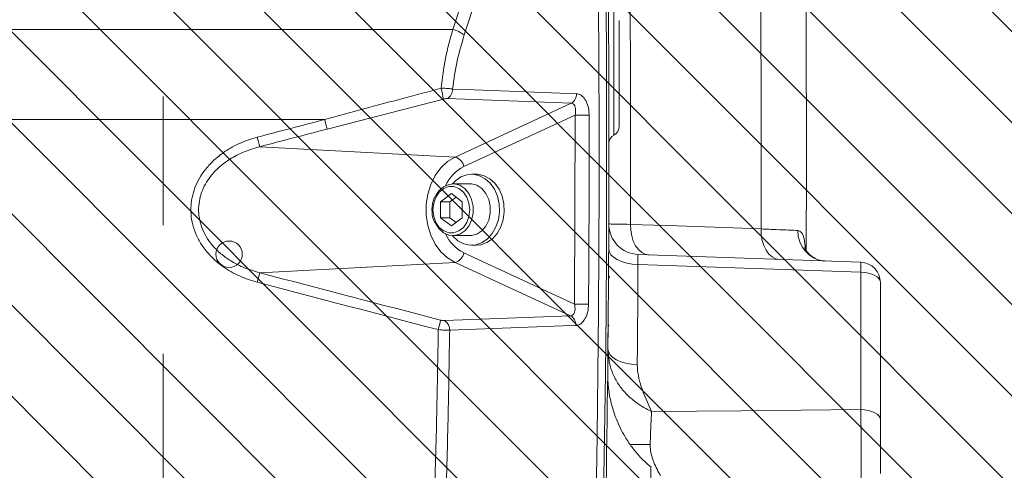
# Model space of a CAD drawing. Header units: millimetres. Extents: x 0 to 8410, y 0 to 5940.
# Tile 39 of 179: x 1347 to 1542, y 4189 to 4278. Entities that reach past the tile are written whole.
import ezdxf

# ---------------------------------------------------------------- set-up
doc = ezdxf.new("R2010")
doc.units = ezdxf.units.MM
doc.header["$LTSCALE"] = 10
doc.linetypes.add('CENTERX2', pattern=[20.32, 12.7, -2.54, 2.54, -2.54])

msp = doc.modelspace()

# ---------------------------------------------------------------- hatches: boundary and pattern name
at = {"linetype": 'Continuous'}
h = msp.add_hatch(dxfattribs=at)
h.set_pattern_fill('ANSI31', color=8, scale=4, angle=90, style=0)
h.paths.add_polyline_path([(1125.65, 4477.87), (1125.65, 4077.87), (1575.65, 4077.87), (1575.65, 4477.87)], flags=0)

# ---------------------------------------------------------------- linework, layer by layer
at = {"color": 7, "linetype": 'CENTERX2', "lineweight": 0}
msp.add_line((1375.65, 2663.03), (1375.65, 4560.19), dxfattribs=at)
at = {"color": 8, "linetype": 'Continuous', "lineweight": 0}
for p, q in [((1432.83, 4276.42), (1436.22, 4286.76)), ((1438.47, 4285.68), (1435.09, 4275.34)), ((1188.76, 4276.42), (1432.83, 4276.42)), ((1430.98, 4262.68), (1408.01, 4256.79)), ((1456.22, 4261.86), (1431.75, 4262.79)), ((1433.29, 4251.27), (1456.22, 4261.86)), ((1407.53, 4258.66), (1188.48, 4258.66)), ((1456.98, 4259.54), (1435.02, 4249.39)), ((1456.87, 4222.26), (1456.98, 4259.54)), ((1394.7, 4253.3), (1433.29, 4251.27)), ((1394.7, 4228.45), (1433.29, 4230.47)), ((1456.08, 4219.95), (1433.29, 4230.47)), ((1435.02, 4232.35), (1456.87, 4222.26)), ((1513.39, 4228.55), (1469.4, 4230.08)), ((1513.39, 4201.47), (1513.39, 4228.55)), ((1431.17, 4219), (1456.08, 4219.95))]:
    msp.add_line(p, q, dxfattribs=at)
at = {"color": 7, "linetype": 'Continuous', "lineweight": 0}
for p, q in [((1437.46, 4247.87), (1436.53, 4247.87)), ((1436.23, 4245.98), (1432.84, 4245.98)), ((1430.37, 4242.46), (1432.54, 4244.05)), ((1430.37, 4239.28), (1430.37, 4242.46)), ((1432.22, 4242.46), (1430.37, 4242.46)), ((1432.22, 4242.46), (1433.46, 4243.37)), ((1432.22, 4239.28), (1432.22, 4242.46)), ((1432.54, 4244.05), (1434.7, 4242.46)), ((1434.7, 4242.46), (1434.7, 4239.28)), ((1432.54, 4237.7), (1430.37, 4239.28)), ((1432.22, 4239.28), (1430.37, 4239.28)), ((1433.46, 4238.37), (1432.22, 4239.28)), ((1434.7, 4239.28), (1432.54, 4237.7)), ((1432.84, 4235.76), (1436.23, 4235.76)), ((1436.53, 4233.87), (1437.46, 4233.87)), ((1469.42, 4232.05), (1513.39, 4230.51)), ((1463.74, 4227.74), (1463.57, 4227.16)), ((1463.56, 4225.39), (1463.56, 4225.78)), ((1517.25, 4226.52), (1517.25, 4199.44)), ((1463.52, 4219.71), (1463.52, 4220.03)), ((1463.66, 4218.18), (1463.55, 4217.88)), ((1471.95, 4190.16), (1471.95, 4124.56))]:
    msp.add_line(p, q, dxfattribs=at)
at = {"color": 7, "linetype": 'Continuous', "lineweight": 0, "flags": 128}
for points in [[(1461.62, 4282.07), (1461.69, 4269.82), (1461.72, 4257.57), (1461.72, 4245.31), (1461.67, 4233.06), (1461.6, 4220.81), (1461.48, 4208.56), (1461.32, 4196.31), (1461.13, 4184.06)], [(1462.61, 4184.1), (1462.81, 4196.34), (1462.96, 4208.59), (1463.08, 4220.83), (1463.16, 4233.08), (1463.2, 4245.32), (1463.2, 4257.57), (1463.17, 4269.81), (1463.1, 4282.06)], [(1432.76, 4235.76), (1432.84, 4235.67), (1433.85, 4234.75), (1434.99, 4234.15), (1436.2, 4233.88), (1437.44, 4233.97), (1438.63, 4234.4), (1439.71, 4235.15), (1440.63, 4236.19), (1441.35, 4237.47), (1441.83, 4238.91), (1442.04, 4240.46), (1441.97, 4242.02), (1441.63, 4243.53), (1441.04, 4244.9), (1440.22, 4246.08), (1439.21, 4246.99), (1438.07, 4247.59), (1436.86, 4247.86), (1435.62, 4247.78), (1434.43, 4247.35), (1433.35, 4246.59), (1432.76, 4245.98)], [(1437.46, 4233.87), (1438.37, 4233.97), (1439.56, 4234.4), (1440.64, 4235.15), (1441.56, 4236.19), (1442.28, 4237.47), (1442.76, 4238.91), (1442.97, 4240.46), (1442.9, 4242.02), (1442.56, 4243.53), (1441.97, 4244.9), (1441.15, 4246.08), (1440.14, 4246.99), (1439, 4247.59), (1437.79, 4247.86), (1437.46, 4247.87)], [(1429.4, 4243.52), (1429.4, 4243.53), (1430.1, 4244.61), (1430.99, 4245.41), (1432.02, 4245.87), (1433.12, 4245.97), (1434.19, 4245.69), (1435.17, 4245.05), (1435.97, 4244.1), (1436.54, 4242.91), (1436.83, 4241.57), (1436.83, 4240.18), (1436.54, 4238.84), (1435.97, 4237.65), (1435.17, 4236.7), (1434.19, 4236.06), (1433.12, 4235.77), (1432.02, 4235.87), (1430.99, 4236.33), (1430.1, 4237.14), (1429.41, 4238.2)], [(1436.23, 4245.98), (1436.5, 4245.97), (1437.58, 4245.69), (1438.55, 4245.05), (1439.35, 4244.1), (1439.92, 4242.91), (1440.22, 4241.57), (1440.22, 4240.18), (1439.92, 4238.84), (1439.35, 4237.65), (1438.55, 4236.7), (1437.58, 4236.06), (1436.5, 4235.77), (1436.23, 4235.76)]]:
    msp.add_lwpolyline(points, dxfattribs=at)
at = {"color": 8, "linetype": 'Continuous', "lineweight": 0, "flags": 128}
for points in [[(1432.79, 4264.67), (1435.36, 4264.58), (1445.64, 4264.19), (1457.25, 4263.74)], [(1459.74, 4259.54), (1459.47, 4259.54), (1459.15, 4259.54), (1458.8, 4259.54), (1458.42, 4259.54), (1458.04, 4259.54), (1457.66, 4259.54), (1457.3, 4259.54), (1456.98, 4259.54)], [(1433.29, 4230.47), (1431.81, 4231.36), (1430.49, 4232.59), (1429.37, 4234.1), (1428.5, 4235.86), (1427.9, 4237.79), (1427.59, 4239.83), (1427.59, 4241.91), (1427.9, 4243.95), (1428.5, 4245.88), (1429.37, 4247.64), (1430.49, 4249.16), (1431.81, 4250.38), (1433.29, 4251.27)], [(1428.9, 4240.87), (1429.05, 4239.57), (1429.48, 4238.38), (1430.16, 4237.39), (1431.03, 4236.68), (1432.02, 4236.31), (1433.05, 4236.31), (1434.05, 4236.68), (1434.92, 4237.39), (1435.59, 4238.38), (1436.02, 4239.57), (1436.17, 4240.87), (1436.02, 4242.17), (1435.59, 4243.36), (1434.92, 4244.36), (1434.05, 4245.06), (1433.05, 4245.43), (1432.02, 4245.43), (1431.03, 4245.06), (1430.16, 4244.36), (1429.48, 4243.36), (1429.05, 4242.17), (1428.9, 4240.87)], [(1471.56, 4231.98), (1470.82, 4232.11), (1470.12, 4232.47), (1469.48, 4233.03), (1468.92, 4233.78), (1468.47, 4234.69), (1468.15, 4235.72), (1467.96, 4236.83), (1467.91, 4237.99)], [(1467.91, 4237.99), (1477.1, 4237.67), (1493.69, 4237.09)], [(1497.34, 4231.07), (1496.6, 4231.21), (1495.9, 4231.57), (1495.26, 4232.13), (1494.7, 4232.88), (1494.25, 4233.79), (1493.93, 4234.82), (1493.74, 4235.93), (1493.69, 4237.09)], [(1469.4, 4230.08), (1468.25, 4230.16), (1467.16, 4230.35), (1466.16, 4230.64), (1465.28, 4231.03), (1464.57, 4231.49), (1464.04, 4232.01), (1463.71, 4232.57), (1463.61, 4233.16)], [(1513.39, 4228.55), (1514.15, 4228.49), (1514.88, 4228.37), (1515.55, 4228.18), (1516.13, 4227.93), (1516.61, 4227.62), (1516.96, 4227.28), (1517.18, 4226.9), (1517.25, 4226.52)], [(1457.11, 4218.05), (1454.54, 4217.95), (1444.26, 4217.56), (1432.21, 4217.1)], [(1469.25, 4210.32), (1468.11, 4210.41), (1467.01, 4210.6), (1466.01, 4210.9), (1465.13, 4211.29), (1464.42, 4211.75), (1463.89, 4212.28), (1463.56, 4212.84), (1463.46, 4213.43)], [(1472.06, 4201.05), (1489.81, 4201.23), (1513.39, 4201.47)], [(1513.39, 4201.47), (1514.15, 4201.42), (1514.88, 4201.3), (1515.55, 4201.1), (1516.13, 4200.85), (1516.61, 4200.55), (1516.96, 4200.2), (1517.18, 4199.83), (1517.25, 4199.44)]]:
    msp.add_lwpolyline(points, dxfattribs=at)
at = {"color": 7, "linetype": 'Continuous', "lineweight": 0}
msp.add_circle((1388.66, 4232.1), 2.6, dxfattribs=at)
at = {"color": 8, "linetype": 'Continuous', "lineweight": 0}
for centre, radius, start, end in [((-2536.35, 4252.87), 4004.29, 359.78701, 1.36555), ((-2536.35, 4252.87), 4030.07, 359.77559, 0.75708), ((1431.09, 4269.95), 6.71, 53.4601, 74.9621), ((1411.93, 4259.65), 19.29, 9.0479, 15.5398), ((1430.71, 4264.59), 2.08, 300.1004, 2.3167), ((1455.17, 4263.66), 2.08, 300.0952, 2.3063), ((1318.14, 4234.92), 92.49, 13.6728, 14.8734), ((1241.18, 4214.63), 158.31, 14.1371, 14.8391), ((1432.64, 4248.94), 2.42, 10.7702, 74.4304), ((1438.59, 4242.3), 7.94, 116.7099, 155.2016), ((1506.77, 4236.54), 5.8, 177.6886, 266.0505), ((1438.59, 4239.44), 7.94, 204.801, 243.2893), ((1432.64, 4232.8), 2.42, 285.5688, 349.2343), ((1494.88, 4229.53), 18.54, 356.9573, 3.0427), ((-2536.56, 4249.83), 4006, 359.43499, 359.71759), ((1241.3, 4267.08), 158.2, 345.1615, 345.8641), ((1460.19, 4497.85), 275.61, 269.3099, 269.8844), ((1377.88, 4231.13), 53.9, 345.0598, 347.1168), ((1430.12, 4217.2), 2.09, 357.3384, 59.8514), ((1455.03, 4218.14), 2.09, 357.3481, 59.8602), ((1468.46, 3951.23), 243.37, 89.2125, 90.1589)]:
    msp.add_arc(centre, radius, start, end, dxfattribs=at)
at = {"color": 7, "linetype": 'Continuous', "lineweight": 0}
for centre, radius, start, end in [((-2536.35, 4252.87), 4039, 359.71654, 0.75708), ((-2536.35, 4252.87), 4000, 359.00531, 0.45475), ((1463.65, 4257.33), 2, 300.1589, 0.0022), ((1465.65, 4253.87), 2, 119.7607, 179.9882), ((1469.63, 4238.05), 6, 179.788, 268), ((1513.25, 4226.52), 4, 0, 88)]:
    msp.add_arc(centre, radius, start, end, dxfattribs=at)
at = {"color": 8, "linetype": 'Continuous', "lineweight": 0}
for centre, major_axis, ratio, start_param, end_param in [((1375.65, 3348.56), (3553.24, 996.8), 0.235777, 1.495797, 1.499536), ((1376.15, 3346.68), (3551.22, 996.87), 0.23589, 1.495724, 1.499463), ((1375.65, 5133.18), (3553.24, -996.8), 0.235777, 4.783649, 4.793686), ((1376.15, 5135.06), (3551.22, -996.87), 0.23589, 4.783722, 4.793759)]:
    msp.add_ellipse(centre, major_axis=major_axis, ratio=ratio, start_param=start_param, end_param=end_param, dxfattribs=at)
for points, knots in [([(1464.65, 4255.61), (1464.65, 4255.61), (1464.65, 4255.55), (1464.65, 4255.77), (1464.65, 4256.28), (1464.65, 4257.16), (1464.65, 4258.33), (1464.65, 4259.78), (1464.65, 4261.46), (1464.65, 4263.31), (1464.64, 4265.46), (1464.64, 4267.7), (1464.64, 4269.94), (1464.63, 4271.94), (1464.62, 4273.83), (1464.62, 4275.56), (1464.61, 4277.06), (1464.61, 4278.31), (1464.6, 4279.26), (1464.6, 4279.86), (1464.6, 4280.14), (1464.6, 4280.09), (1464.6, 4280.08)], [0, 0, 0, 0, 0.003979, 0.057683, 0.111386, 0.165097, 0.218807, 0.27249, 0.326175, 0.379812, 0.433451, 0.500325, 0.55392, 0.607519, 0.661141, 0.714762, 0.768442, 0.822122, 0.87587, 0.929619, 0.983422, 1, 1, 1, 1]), ([(1430.51, 4264.81), (1430.76, 4266.8), (1431.26, 4270.82), (1432.3, 4274.54), (1432.83, 4276.42)], [0, 0, 0, 0, 0.493938, 1, 1, 1, 1]), ([(1435.09, 4275.34), (1434.58, 4273.65), (1433.55, 4270.24), (1433.05, 4266.54), (1432.79, 4264.67)], [0, 0, 0, 0, 0.494192, 1, 1, 1, 1]), ([(1407.53, 4258.66), (1408.82, 4259.01), (1415.25, 4260.77), (1422.91, 4262.82), (1429.29, 4264.49), (1430.51, 4264.81)], [0, 0, 0, 0, 0.1680808, 0.8404616, 1, 1, 1, 1]), ([(1430.51, 4264.81), (1430.85, 4264.82), (1431.26, 4264.82), (1431.97, 4264.78), (1432.42, 4264.74), (1432.72, 4264.69), (1432.79, 4264.67)], [0, 0, 0, 0, 0.391184, 0.472206, 0.886551, 1, 1, 1, 1]), ([(1457.25, 4263.74), (1457.53, 4263.69), (1458.07, 4263.59), (1458.8, 4262.89), (1459.36, 4261.89), (1459.69, 4260.71), (1459.73, 4259.9), (1459.74, 4259.54)], [0, 0, 0, 0, 0.202824, 0.405536, 0.612427, 0.830494, 1, 1, 1, 1]), ([(1431.75, 4262.79), (1431.73, 4262.79), (1431.63, 4262.79), (1431.37, 4262.77), (1431.12, 4262.71), (1430.98, 4262.68)], [0, 0, 0, 0, 0.111132, 0.522308, 1, 1, 1, 1]), ([(1456.98, 4259.54), (1457.02, 4259.74), (1457.1, 4260.18), (1457.08, 4260.83), (1456.92, 4261.39), (1456.63, 4261.78), (1456.35, 4261.83), (1456.22, 4261.86)], [0, 0, 0, 0, 0.1817256, 0.4099705, 0.6173027, 0.8112944, 1, 1, 1, 1]), ([(1459.74, 4259.54), (1459.75, 4258.21), (1459.75, 4251.54), (1459.74, 4239.11), (1459.67, 4228.01), (1459.63, 4222.24)], [0, 0, 0, 0, 0.107224, 0.536125, 1, 1, 1, 1]), ([(1394.22, 4226.57), (1393.02, 4226.94), (1390.63, 4227.69), (1387.67, 4229.4), (1385.34, 4231.33), (1383.67, 4233.22), (1382.42, 4235.25), (1381.57, 4237.33), (1381.12, 4239.53), (1381.07, 4241.71), (1381.41, 4243.79), (1382.29, 4246.38), (1383.84, 4248.82), (1385.91, 4250.92), (1388.09, 4252.6), (1390.85, 4254.13), (1393.09, 4254.83), (1394.22, 4255.17)], [0, 0, 0, 0, 0.090031, 0.179953, 0.243704, 0.307392, 0.360875, 0.414321, 0.468052, 0.52177, 0.570385, 0.619016, 0.718024, 0.77454, 0.831092, 0.915505, 1, 1, 1, 1]), ([(1394.7, 4253.3), (1393.67, 4253), (1391.62, 4252.4), (1388.46, 4250.76), (1385.56, 4248.4), (1383.4, 4245.2), (1382.59, 4242.19), (1382.65, 4239.7), (1383.07, 4237.78), (1383.85, 4235.97), (1385, 4234.2), (1386.54, 4232.55), (1388.7, 4230.88), (1391.42, 4229.41), (1393.61, 4228.77), (1394.7, 4228.45)], [0, 0, 0, 0, 0.086222, 0.172348, 0.285757, 0.38376, 0.478478, 0.530862, 0.583262, 0.635938, 0.68867, 0.752531, 0.816473, 0.908173, 1, 1, 1, 1]), ([(1463.63, 4238.07), (1463.67, 4238.07), (1463.81, 4238.06), (1465.08, 4238.04), (1466.97, 4238), (1467.91, 4237.99)], [0, 0, 0, 0, 0.227442, 0.613745, 1, 1, 1, 1]), ([(1493.69, 4237.09), (1494.73, 4237.04), (1496.78, 4236.96), (1499.26, 4236.85), (1500.39, 4236.8), (1500.97, 4236.78)], [0, 0, 0, 0, 0.335098, 0.662796, 1, 1, 1, 1]), ([(1500.97, 4236.78), (1501.22, 4236.69), (1501.8, 4236.48), (1502.25, 4235.21), (1502.36, 4233.89), (1502.41, 4233.37)], [0, 0, 0, 0, 0.311147, 0.727799, 1, 1, 1, 1]), ([(1469.42, 4232.05), (1469.4, 4232), (1469.38, 4231.9), (1469.38, 4231.17), (1469.39, 4230.45), (1469.4, 4230.08)], [0, 0, 0, 0, 0.350091, 0.674997, 1, 1, 1, 1]), ([(1456.08, 4219.95), (1456.14, 4219.95), (1456.35, 4219.97), (1456.66, 4220.2), (1456.91, 4220.72), (1457, 4221.44), (1456.91, 4221.98), (1456.87, 4222.26)], [0, 0, 0, 0, 0.082592, 0.283488, 0.506007, 0.748947, 1, 1, 1, 1]), ([(1459.63, 4222.24), (1459.6, 4221.74), (1459.53, 4220.75), (1459.04, 4219.44), (1458.33, 4218.5), (1457.64, 4218.1), (1457.23, 4218.06), (1457.11, 4218.05)], [0, 0, 0, 0, 0.235381, 0.471044, 0.697895, 0.911351, 1, 1, 1, 1]), ([(1430.42, 4219.11), (1430.5, 4219.09), (1430.67, 4219.05), (1430.94, 4219.01), (1431.1, 4219), (1431.17, 4219)], [0, 0, 0, 0, 0.262044, 0.630916, 1, 1, 1, 1]), ([(1429.19, 4182.83), (1429.36, 4188.8), (1429.67, 4200.27), (1429.87, 4211.73), (1429.96, 4217.23)], [0, 0, 0, 0, 0.520629, 1, 1, 1, 1]), ([(1432.21, 4217.1), (1431.98, 4217.11), (1431.53, 4217.11), (1430.71, 4217.16), (1430.18, 4217.21), (1429.96, 4217.23)], [0, 0, 0, 0, 0.372001, 0.741046, 1, 1, 1, 1]), ([(1432.21, 4217.1), (1432.12, 4211.63), (1431.93, 4200.19), (1431.61, 4188.74), (1431.45, 4182.77)], [0, 0, 0, 0, 0.477913, 1, 1, 1, 1]), ([(1472.06, 4201.05), (1472.05, 4201.06), (1471.06, 4201.56), (1469.4, 4202.51), (1467.35, 4204.21), (1465.79, 4205.98), (1464.57, 4208.07), (1463.64, 4210.58), (1463.52, 4212.41), (1463.46, 4213.43)], [0, 0, 0, 0, 0.001469, 0.21486, 0.358157, 0.501387, 0.655967, 0.810483, 1, 1, 1, 1]), ([(1469.25, 4210.32), (1469.29, 4209.6), (1469.39, 4208.13), (1470.28, 4205), (1471.32, 4202.68), (1472.06, 4201.06), (1472.06, 4201.05)], [0, 0, 0, 0, 0.227021, 0.459369, 0.997586, 1, 1, 1, 1]), ([(1513.39, 4185.59), (1513.41, 4186.47), (1513.43, 4188.25), (1513.45, 4192.01), (1513.44, 4196.06), (1513.42, 4199.3), (1513.4, 4200.98), (1513.39, 4201.47)], [0, 0, 0, 0, 0.226633, 0.453304, 0.67985, 0.906329, 1, 1, 1, 1]), ([(1472.06, 4201.05), (1472.02, 4200.24), (1471.96, 4198.83), (1471.87, 4196.61), (1471.83, 4195.26), (1471.8, 4194.57)], [0, 0, 0, 0, 0.402073, 0.696753, 1, 1, 1, 1]), ([(1471.8, 4194.57), (1471.8, 4194.4), (1471.8, 4193.76), (1471.98, 4192.65), (1472.29, 4191.68), (1472.87, 4190.17), (1473.38, 4189.23), (1473.85, 4188.37)], [0, 0, 0, 0, 0.073351, 0.275892, 0.479126, 0.521666, 1, 1, 1, 1])]:
    msp.add_open_spline(points, degree=3, knots=knots, dxfattribs=at)
at = {"color": 7, "linetype": 'Continuous', "lineweight": 0}
for points, knots in [([(1465.65, 4278.22), (1465.65, 4278.23), (1465.65, 4278.24), (1465.65, 4276.91), (1465.65, 4274.56), (1465.65, 4271.41), (1465.65, 4268.31), (1465.65, 4265.21), (1465.65, 4262.29), (1465.65, 4259.54), (1465.65, 4257.87), (1465.65, 4257.15), (1465.65, 4257.35), (1465.65, 4257.35)], [0, 0, 0, 0, 0.070492, 0.177859, 0.285114, 0.392288, 0.499453, 0.566562, 0.67388, 0.78132, 0.888839, 0.99636, 1, 1, 1, 1]), ([(1429.31, 4243.46), (1429.21, 4243.25), (1428.92, 4242.68), (1428.75, 4241.77), (1428.72, 4241.11), (1428.71, 4240.87)], [0, 0, 0, 0, 0.268972, 0.735324, 1, 1, 1, 1]), ([(1428.71, 4240.87), (1428.72, 4240.64), (1428.74, 4239.99), (1428.92, 4239.08), (1429.21, 4238.49), (1429.33, 4238.26)], [0, 0, 0, 0, 0.24753, 0.709977, 1, 1, 1, 1]), ([(1506.29, 4230.79), (1506.14, 4230.79), (1505.58, 4230.8), (1504.62, 4231.11), (1503.62, 4231.69), (1502.91, 4232.39), (1502.51, 4232.97), (1502.34, 4233.35), (1502.33, 4233.39), (1502.33, 4233.41)], [0, 0, 0, 0, 0.074372, 0.270433, 0.455922, 0.624266, 0.766779, 0.887875, 1, 1, 1, 1]), ([(1463.56, 4225.78), (1463.57, 4226.27), (1463.57, 4227), (1463.58, 4227.88), (1463.58, 4228.62), (1463.58, 4229.25), (1463.58, 4229.33), (1463.58, 4229.37)], [0, 0, 0, 0, 0.250235, 0.375674, 0.500906, 0.750306, 1, 1, 1, 1]), ([(1463.55, 4224.01), (1463.55, 4224.01), (1463.55, 4224.02), (1463.55, 4224.19), (1463.55, 4224.39), (1463.55, 4224.67), (1463.56, 4225.09), (1463.56, 4225.44), (1463.56, 4225.68)], [0, 0, 0, 0, 0.249867, 0.37508, 0.500164, 0.625267, 0.750438, 1, 1, 1, 1]), ([(1463.48, 4215.7), (1463.48, 4215.74), (1463.48, 4215.81), (1463.49, 4216.29), (1463.49, 4216.96), (1463.5, 4218.09), (1463.51, 4219.17), (1463.52, 4219.71)], [0, 0, 0, 0, 0.249833, 0.375139, 0.500544, 0.750105, 1, 1, 1, 1]), ([(1463.5, 4217.95), (1463.5, 4217.96), (1463.5, 4217.97), (1463.5, 4218.05), (1463.5, 4218.13), (1463.5, 4218.13)], [0, 0, 0, 0, 0.489475, 0.978687, 1, 1, 1, 1]), ([(1471.97, 4190.13), (1471.67, 4190.38), (1470.77, 4191.11), (1469.45, 4192.5), (1468.04, 4194.23), (1466.85, 4196.03), (1465.86, 4197.85), (1465.06, 4199.65), (1464.46, 4201.39), (1464.01, 4203.04), (1463.72, 4204.56), (1463.54, 4205.88), (1463.46, 4206.93), (1463.42, 4207.67), (1463.41, 4208.1), (1463.41, 4208.29), (1463.41, 4208.34), (1463.41, 4208.35)], [0, 0, 0, 0, 0.056396, 0.166386, 0.27297, 0.375829, 0.474538, 0.568523, 0.657011, 0.739003, 0.813162, 0.877709, 0.929851, 0.964041, 0.983167, 0.995407, 1, 1, 1, 1]), ([(1517.25, 4199.44), (1517.25, 4199.11), (1517.25, 4198), (1517.25, 4195.83), (1517.25, 4193.13), (1517.25, 4190.62), (1517.25, 4189.44), (1517.25, 4188.85)], [0, 0, 0, 0, 0.0936861, 0.3201728, 0.5466989, 0.7733505, 1, 1, 1, 1])]:
    msp.add_open_spline(points, degree=3, knots=knots, dxfattribs=at)

doc.saveas('drawing.dxf')
